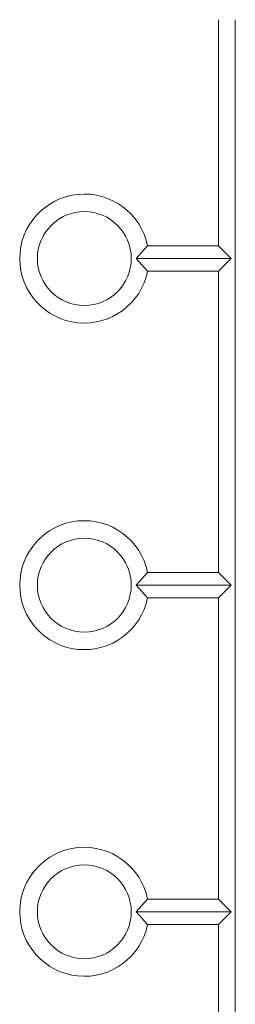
# Model space of a CAD drawing. Extents: x 0 to 283, y -70 to 196.
# Tile 4 of 30: x 107.53 to 113.95, y 98.41 to 127.81. Entities that reach past the tile are written whole.
import ezdxf

# ---------------------------------------------------------------- set-up
doc = ezdxf.new("R2010")
doc.units = 0
doc.layers.add('VISIBLE', color=255, linetype='CONTINUOUS', lineweight=0)

msp = doc.modelspace()

# ---------------------------------------------------------------- linework, layer by layer
at = {"layer": 'VISIBLE'}
for p, q in [((113.4536, 127.8055), (113.4536, 121.0507)), ((113.9536, 77.6257), (113.9536, 127.8055)), ((113.4536, 120.3007), (113.4536, 111.3007)), ((113.4536, 110.5507), (113.4536, 101.5507)), ((113.4536, 100.8007), (113.4536, 77.6257))]:
    msp.add_line(p, q, dxfattribs=at)
at = {"layer": 'VISIBLE', "linetype": 'Continuous'}
for p, q in [((111.0036, 120.6757), (111.3417, 121.0507)), ((111.3417, 121.0507), (113.4536, 121.0507)), ((113.4536, 121.0507), (113.8286, 120.6757)), ((111.0036, 120.6757), (113.8286, 120.6757)), ((111.3417, 120.3007), (111.0036, 120.6757)), ((113.8286, 120.6757), (113.4536, 120.3007)), ((111.3417, 120.3007), (113.4536, 120.3007)), ((111.0036, 110.9257), (111.3417, 111.3007)), ((111.3417, 111.3007), (113.4536, 111.3007)), ((113.4536, 111.3007), (113.8286, 110.9257)), ((111.0036, 110.9257), (113.8286, 110.9257)), ((111.3417, 110.5507), (111.0036, 110.9257)), ((113.8286, 110.9257), (113.4536, 110.5507)), ((111.3417, 110.5507), (113.4536, 110.5507)), ((111.0036, 101.1757), (111.3417, 101.5507)), ((111.3417, 101.5507), (113.4536, 101.5507)), ((113.4536, 101.5507), (113.8286, 101.1757)), ((111.0036, 101.1757), (113.8286, 101.1757)), ((111.3417, 100.8007), (111.0036, 101.1757)), ((113.8286, 101.1757), (113.4536, 100.8007)), ((111.3417, 100.8007), (113.4536, 100.8007))]:
    msp.add_line(p, q, dxfattribs=at)
for centre in [(109.4536, 120.6757), (109.4536, 110.9257), (109.4536, 101.1757)]:
    msp.add_circle(centre, 1.4, dxfattribs=at)
for centre in [(109.4536, 120.6757), (109.4536, 110.9257), (109.4536, 101.1757)]:
    msp.add_arc(centre, 1.925, 11.23334, 348.76666, dxfattribs=at)

doc.saveas('drawing.dxf')
